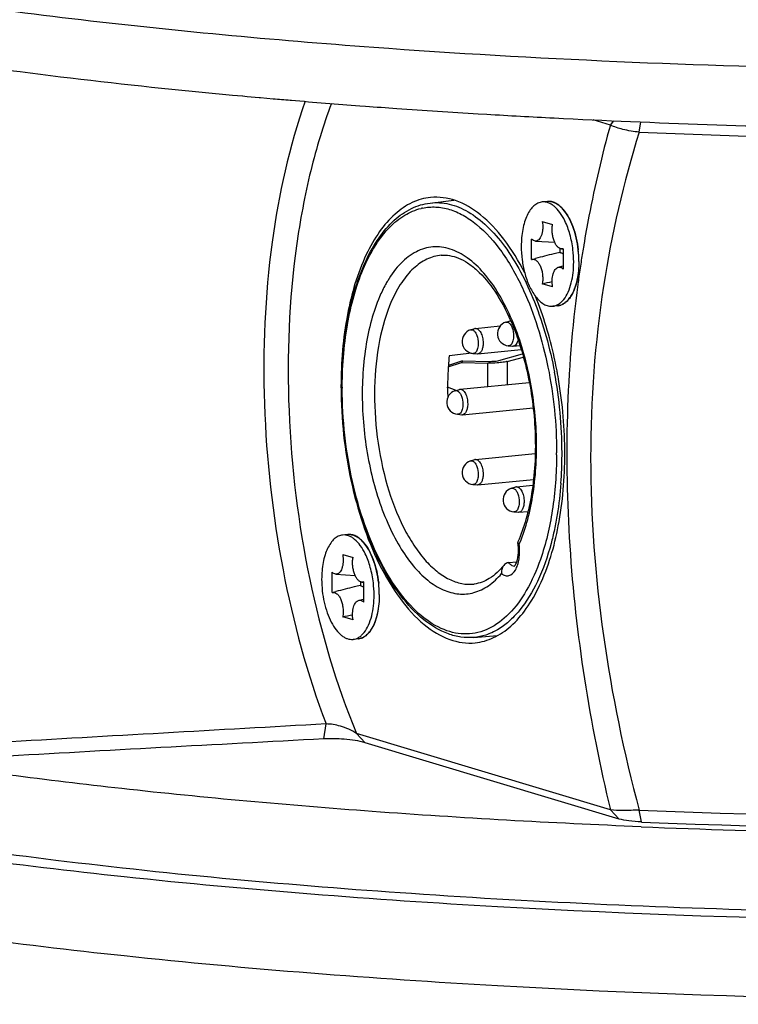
# Model space of a CAD drawing. Header units: millimetres. Extents: x 0 to 420, y 0 to 297.
# Tile 38 of 256: x 172.48 to 179.61, y 16.99 to 26.76. Entities that reach past the tile are written whole.
import ezdxf

# ---------------------------------------------------------------- set-up
doc = ezdxf.new("R2010")
doc.units = ezdxf.units.MM
doc.header["$LTSCALE"] = 23.1
doc.layers.get('0').update_dxf_attribs({"linetype": 'CONTINUOUS'})
doc.layers.add('02___PRT_ALL_AXES', color=7, linetype='CONTINUOUS')

msp = doc.modelspace()

# ---------------------------------------------------------------- linework, layer by layer
at = {"color": 7, "linetype": 'Continuous'}
for p, q in [((178.3436, 25.7172), (178.1733, 25.7684)), ((178.3436, 25.7172), (178.3783, 25.7601)), ((178.6299, 25.6455), (178.6452, 25.7495)), ((176.5544, 24.9434), (176.7915, 24.972)), ((177.7197, 24.959), (177.6677, 24.9538)), ((177.6685, 24.7604), (177.7707, 24.7297)), ((177.5629, 24.3829), (177.5629, 24.5842)), ((177.5997, 24.5656), (177.7912, 24.554)), ((178.0795, 24.527), (178.0788, 24.5229)), ((178.0795, 24.527), (178.0788, 24.5229)), ((176.6656, 24.425), (176.6655, 24.425)), ((177.8438, 24.4916), (177.8438, 24.4524)), ((177.8597, 24.4874), (177.8763, 24.4864)), ((177.8763, 24.4899), (177.8763, 24.2886)), ((177.5629, 24.3829), (177.5665, 24.384)), ((177.5665, 24.384), (177.6009, 24.3932)), ((177.8265, 24.3058), (177.8763, 24.3191)), ((177.7707, 24.1124), (177.6685, 24.1431)), ((178.0213, 24.1393), (178.0207, 24.1347)), ((178.0216, 24.1391), (178.021, 24.1344)), ((178.0318, 24.2164), (178.0309, 24.2096)), ((178.0323, 24.216), (178.0313, 24.2092)), ((177.8234, 23.9242), (177.7715, 23.919)), ((177.307, 23.761), (177.349, 23.774)), ((177.3538, 23.7761), (177.3543, 23.7749)), ((177.3542, 23.7768), (177.3547, 23.7756)), ((176.957, 23.685), (176.999, 23.6981)), ((177.0051, 23.6993), (177.2513, 23.724)), ((176.9804, 23.451), (177.0242, 23.4466)), ((177.0305, 23.4466), (177.4597, 23.4896)), ((177.2356, 23.3806), (177.4723, 23.4459)), ((177.3304, 23.527), (177.3742, 23.5225)), ((177.3805, 23.5225), (177.4469, 23.5292)), ((176.7358, 23.3186), (176.8657, 23.361)), ((176.8779, 23.3782), (176.7368, 23.3322)), ((176.8779, 23.3782), (176.8657, 23.361)), ((176.8657, 23.361), (177.1266, 23.3554)), ((176.8779, 23.3782), (177.1388, 23.3727)), ((177.1266, 23.1229), (177.1266, 23.3554)), ((177.3202, 23.3714), (177.4807, 23.4156)), ((177.3202, 23.3714), (177.3202, 23.1423)), ((176.8521, 23.0954), (177.5392, 23.1643)), ((175.6839, 23.1238), (175.6839, 23.1274)), ((175.6839, 23.1165), (175.6839, 23.1238)), ((176.8146, 23.0844), (176.7288, 23.116)), ((176.7288, 23.1109), (176.7288, 23.116)), ((176.804, 23.0811), (176.846, 23.0941)), ((176.7298, 23.033), (176.7403, 23.0337)), ((176.8775, 22.8426), (177.5772, 22.9128)), ((176.8274, 22.8471), (176.8712, 22.8427)), ((176.957, 22.3851), (176.999, 22.3981)), ((177.0051, 22.3994), (177.5984, 22.4589)), ((177.0305, 22.1467), (177.5817, 22.2019)), ((176.9804, 22.1511), (177.0242, 22.1467)), ((177.363, 22.1133), (177.405, 22.1263)), ((177.4111, 22.1276), (177.5741, 22.1439)), ((177.4365, 21.8748), (177.5264, 21.8839)), ((177.3864, 21.8793), (177.4302, 21.8749)), ((175.7397, 21.6547), (175.6877, 21.6495)), ((175.6885, 21.4561), (175.7907, 21.4253)), ((177.2872, 21.3486), (177.2805, 21.3392)), ((177.334, 21.3759), (177.4148, 21.3847)), ((175.5829, 21.0785), (175.5829, 21.2798)), ((175.6197, 21.2613), (175.8112, 21.2497)), ((175.8638, 21.1872), (175.8638, 21.1481)), ((175.8797, 21.1831), (175.8963, 21.1821)), ((175.8963, 21.1856), (175.8963, 20.9843)), ((175.5829, 21.0785), (175.5865, 21.0797)), ((175.5865, 21.0797), (175.6209, 21.0889)), ((175.8465, 21.0015), (175.8963, 21.0148)), ((175.7907, 20.808), (175.6885, 20.8388)), ((175.8434, 20.6199), (175.7915, 20.6146)), ((176.9865, 20.6332), (177.2235, 20.6522)), ((175.5005, 19.6273), (175.5232, 19.7753)), ((178.3436, 18.922), (175.8257, 19.6793)), ((175.9123, 19.5895), (175.8257, 19.6793)), ((178.4302, 18.8322), (175.9123, 19.5895)), ((178.4302, 18.8322), (178.3436, 18.922)), ((178.6518, 18.8027), (178.6299, 18.9204))]:
    msp.add_line(p, q, dxfattribs=at)
for centre, radius, start, end in [((189.1151, 22.7059), 11.1845, 164.38115, 169.14681), ((182.5214, 119.6846), 94.1196, 267.630382, 272.840188), ((177.0853, 24.4069), 0.6453, 117.99961, 119.1041), ((177.7323, 24.832), 0.1276, 86.31836, 95.70759), ((177.7321, 24.8286), 0.131, 83.38005, 86.32571), ((177.7157, 24.7792), 0.1834, 61.73436, 64.08878), ((177.6917, 24.7402), 0.2292, 53.84356, 55.33028), ((176.5879, 24.3794), 0.5247, 102.02095, 103.51904), ((177.6476, 24.6873), 0.2982, 45.35948, 47.13559), ((177.6237, 24.6634), 0.3319, 41.34109, 45.31897), ((177.6046, 24.6462), 0.3577, 41.22475, 41.39005), ((189.6191, 22.6016), 11.6991, 169.10972, 170.52734), ((189.7983, 22.5712), 11.8809, 170.54478, 171.25403), ((176.9386, 24.3578), 1.041, 0.02079, 6.77595), ((176.9794, 24.3621), 1.0522, 2.72112, 6.2879), ((176.9797, 24.3623), 1.0518, 6.08602, 6.28434), ((176.9895, 24.3629), 1.0421, 0.02649, 6.10821), ((177.0067, 24.3633), 1.0248, 0.00516, 2.72962), ((189.9177, 22.5528), 12.0017, 171.25408, 172.03263), ((173.8145, 43.1009), 19.3455, 281.4912, 281.78726), ((190.0045, 22.5406), 12.0894, 172.06457, 172.40063), ((177.6697, 24.1954), 0.333, 326.36743, 330.10483), ((177.6412, 24.2121), 0.3661, 330.06375, 331.52196), ((177.8089, 24.0572), 0.1339, 288.07326, 290.38837), ((177.8055, 24.0656), 0.143, 290.464, 298.58104), ((177.8001, 24.0759), 0.1546, 298.52027, 301.02048), ((177.7434, 24.1415), 0.2417, 317.70577, 319.56216), ((177.7209, 24.1602), 0.2709, 319.6304, 324.93424), ((177.6954, 24.1785), 0.3023, 324.86632, 326.3292), ((177.8108, 24.0499), 0.1263, 275.73636, 276.72447), ((177.8104, 24.0524), 0.1289, 276.78342, 288.09997), ((177.3425, 23.6464), 0.12, 107.23515, 264.21422), ((177.3583, 23.7439), 0.0315, 97.5688, 107.25732), ((176.9925, 23.5704), 0.12, 107.23515, 264.21422), ((177.0083, 23.6681), 0.0314, 95.80994, 107.26093), ((177.0274, 23.4777), 0.0312, 264.17019, 275.6915), ((177.3774, 23.5536), 0.0312, 264.17019, 275.6915), ((179.5561, 23.1267), 2.8268, 173.92212, 175.83), ((179.7885, 23.1118), 3.0597, 175.86706, 179.92039), ((173.4986, 22.4604), 4.3654, 0.04177, 10.62878), ((173.4271, 22.4532), 4.4645, 0.03039, 9.57162), ((179.9712, 23.1233), 4.2997, 180.00006, 180.18909), ((179.8028, 23.1057), 4.1189, 179.84898, 180.00003), ((176.8395, 22.9665), 0.12, 107.23515, 264.21422), ((179.9224, 23.111), 3.1936, 180.0023, 181.40103), ((176.8553, 23.0641), 0.0314, 95.80994, 107.26093), ((179.9579, 23.1118), 3.2291, 181.39888, 181.70364), ((176.8744, 22.8737), 0.0312, 264.17019, 275.6915), ((173.696, 22.4662), 4.1139, 359.69778, 0.00012), ((176.9925, 22.2705), 0.12, 107.23515, 264.21422), ((177.0083, 22.3681), 0.0314, 95.80994, 107.26093), ((173.8084, 22.4621), 4.0556, 355.76669, 359.70875), ((173.6727, 22.4636), 4.1913, 359.69778, 0.00012), ((177.0274, 22.1777), 0.0312, 264.17019, 275.6915), ((177.3985, 21.9987), 0.12, 107.23515, 264.21422), ((177.4143, 22.0963), 0.0314, 95.80994, 107.26093), ((177.4334, 21.9059), 0.0312, 264.17019, 275.6915), ((175.7523, 21.5277), 0.1276, 86.31836, 95.70759), ((175.7521, 21.5243), 0.131, 83.38005, 86.32571), ((175.7357, 21.4749), 0.1834, 61.73436, 64.08878), ((175.7117, 21.4358), 0.2292, 53.84356, 55.33028), ((175.6676, 21.3829), 0.2982, 45.35948, 47.13559), ((175.6437, 21.3591), 0.3319, 41.34109, 45.31897), ((175.6246, 21.3419), 0.3577, 41.22475, 41.39005), ((177.437, 21.5777), 0.012, 189.09931, 192.01656), ((176.0148, 22.1685), 1.5498, 336.81533, 337.21533), ((175.9961, 22.1764), 1.57, 337.21491, 337.42169), ((177.3683, 21.2846), 0.1034, 148.07382, 154.75871), ((177.4402, 21.4626), 0.1371, 219.23261, 223.56437), ((174.9586, 21.0535), 1.041, 0.02079, 6.77595), ((174.9994, 21.0578), 1.0522, 2.72112, 6.2879), ((174.9997, 21.058), 1.0518, 6.08602, 6.28434), ((175.0095, 21.0586), 1.0421, 0.02649, 6.10821), ((175.0267, 21.059), 1.0248, 0.00516, 2.72962), ((171.8345, 39.7966), 19.3455, 281.4912, 281.78726), ((175.6897, 20.8911), 0.333, 326.36743, 330.10483), ((175.6612, 20.9078), 0.3661, 330.06375, 331.52196), ((175.8308, 20.7456), 0.1263, 275.73636, 276.72447), ((175.8304, 20.7481), 0.1289, 276.78342, 288.09997), ((175.8289, 20.7529), 0.1339, 288.07326, 290.38837), ((175.8255, 20.7613), 0.143, 290.464, 298.58104), ((175.8201, 20.7716), 0.1546, 298.52027, 301.02048), ((175.7634, 20.8372), 0.2417, 317.70577, 319.56216), ((175.7409, 20.8559), 0.2709, 319.6304, 324.93424), ((175.7154, 20.8742), 0.3023, 324.86632, 326.3292), ((177.4008, 21.2658), 0.6466, 252.25371, 253.15463), ((261.098, -1517.9786), 1540.1332, 93.1851789, 93.3054318), ((242.0969, -1231.0598), 1252.4589, 93.0479962, 93.1959621), ((182.5214, 112.9622), 94.1223, 267.630439, 272.840097), ((182.4542, 111.4548), 92.7775, 267.64855, 268.801953), ((182.5213, 112.3092), 93.5866, 267.630367, 272.840394)]:
    msp.add_arc(centre, radius, start, end, dxfattribs=at)
msp.add_ellipse((125.3861, 16.559), major_axis=(84.67, 10.7528), ratio=0.00504, start_param=0.915101, end_param=0.918405, dxfattribs=at)
for points, knots in [([(175.3172, 25.9542), (175.1558, 25.5029), (174.9366, 24.5036), (174.871, 22.9322), (175.0507, 21.3197), (175.3361, 20.2701), (175.5232, 19.7753)], [0, 0, 0, 0, 0.228697, 0.483957, 0.747619, 1, 1, 1, 1]), ([(175.5775, 25.9319), (175.4948, 25.7141), (175.3539, 25.2479), (175.1653, 24.2328), (175.1119, 22.865), (175.3113, 21.2302), (175.6222, 20.1718), (175.8257, 19.6793)], [0, 0, 0, 0, 0.109529, 0.228321, 0.484824, 0.749414, 1, 1, 1, 1]), ([(178.6299, 25.6455), (178.5753, 25.6516), (178.4779, 25.6681), (178.3825, 25.6973), (178.3436, 25.7172)], [0, 0, 0, 0, 0.556898, 1, 1, 1, 1]), ([(178.6299, 25.6455), (178.4727, 25.1474), (178.2271, 24.0789), (178.0627, 21.8101), (178.325, 20.057), (178.6299, 18.9204)], [0, 0, 0, 0, 0.230316, 0.481109, 1, 1, 1, 1]), ([(177.4942, 24.2512), (177.4346, 24.3675), (177.308, 24.5764), (177.0774, 24.8265), (176.8256, 24.9805), (176.6429, 25.0067), (176.5601, 24.9983)], [0, 0, 0, 0, 0.31079, 0.577312, 0.802114, 1, 1, 1, 1]), ([(176.5601, 24.9983), (176.4974, 24.9921), (176.3682, 24.9549), (176.1945, 24.8342), (176.0412, 24.6554), (175.8576, 24.3293), (175.708, 23.8097), (175.6715, 23.3625), (175.6715, 23.1233)], [0, 0, 0, 0, 0.084824, 0.176764, 0.280795, 0.399236, 0.678031, 1, 1, 1, 1]), ([(175.6785, 23.1091), (175.6785, 23.34), (175.7057, 23.6776), (175.8079, 24.0983), (175.9096, 24.3682), (176.0368, 24.5951), (176.1877, 24.7732), (176.3608, 24.896), (176.4907, 24.9358), (176.5544, 24.9434)], [0, 0, 0, 0, 0.31713, 0.461704, 0.593741, 0.71217, 0.817418, 0.911871, 1, 1, 1, 1]), ([(176.5544, 24.9434), (176.617, 24.951), (176.7514, 24.9422), (176.9464, 24.859), (177.1325, 24.7128), (177.306, 24.5095), (177.4631, 24.2549), (177.6507, 23.8441), (177.7445, 23.5027), (177.7891, 23.2656)], [0, 0, 0, 0, 0.084247, 0.175566, 0.279229, 0.397646, 0.530942, 0.677647, 1, 1, 1, 1]), ([(177.6677, 24.9538), (177.653, 24.9523), (177.6228, 24.9436), (177.5821, 24.9153), (177.5462, 24.8734), (177.5156, 24.8193), (177.491, 24.7544), (177.4662, 24.6525), (177.4596, 24.5706), (177.4596, 24.5146)], [0, 0, 0, 0, 0.084778, 0.176668, 0.280641, 0.399018, 0.531979, 0.678208, 1, 1, 1, 1]), ([(177.8921, 24.7677), (177.878, 24.7965), (177.848, 24.8482), (177.8001, 24.9023), (177.7589, 24.9319), (177.7286, 24.9466), (177.6981, 24.9544), (177.6776, 24.9548), (177.6677, 24.9538)], [0, 0, 0, 0, 0.311611, 0.578381, 0.695446, 0.803023, 0.90345, 1, 1, 1, 1]), ([(177.8729, 24.8827), (177.8616, 24.8955), (177.8383, 24.9184), (177.7996, 24.9442), (177.7597, 24.9587), (177.7325, 24.9603), (177.7197, 24.959)], [0, 0, 0, 0, 0.289857, 0.548249, 0.781332, 1, 1, 1, 1]), ([(177.7473, 24.9588), (177.7597, 24.9573), (177.7764, 24.9529), (177.7919, 24.9461), (177.7958, 24.9441)], [0, 0, 0, 0, 0.739495, 1, 1, 1, 1]), ([(175.6839, 23.1274), (175.6851, 23.3436), (175.711, 23.6599), (175.8039, 24.0554), (175.8957, 24.3111), (176.0095, 24.5283), (176.1431, 24.7018), (176.2943, 24.827), (176.4087, 24.876), (176.4653, 24.8896)], [0, 0, 0, 0, 0.317256, 0.462361, 0.595323, 0.71484, 0.820769, 0.914613, 1, 1, 1, 1]), ([(176.4787, 24.8926), (176.5221, 24.9019), (176.6132, 24.9092), (176.7515, 24.8841), (176.8884, 24.8243), (177.0753, 24.6944), (177.2909, 24.4469), (177.4219, 24.2089), (177.4828, 24.0756)], [0, 0, 0, 0, 0.096006, 0.194753, 0.300492, 0.416309, 0.683657, 1, 1, 1, 1]), ([(177.8729, 24.8827), (177.9168, 24.8329), (177.9848, 24.6997), (178.0165, 24.5564), (178.0252, 24.4774)], [0, 0, 0, 0, 0.454766, 1, 1, 1, 1]), ([(178.0252, 24.4774), (178.0208, 24.5178), (178.0076, 24.5963), (177.975, 24.7068), (177.9315, 24.8031), (177.894, 24.8586), (177.8736, 24.8819)], [0, 0, 0, 0, 0.278533, 0.544467, 0.787487, 1, 1, 1, 1]), ([(177.6685, 24.7604), (177.6724, 24.7363), (177.6745, 24.7002), (177.669, 24.6541), (177.6613, 24.6239), (177.6501, 24.5987), (177.6359, 24.5796), (177.6187, 24.5675), (177.6057, 24.5653), (177.5997, 24.5656)], [0, 0, 0, 0, 0.320905, 0.471911, 0.609531, 0.730221, 0.832837, 0.920097, 1, 1, 1, 1]), ([(177.8597, 24.4874), (177.8524, 24.4879), (177.8366, 24.4933), (177.8163, 24.5111), (177.7984, 24.5371), (177.7837, 24.5701), (177.7729, 24.608), (177.7668, 24.6488), (177.7656, 24.6898), (177.7683, 24.7167), (177.7707, 24.7297)], [0, 0, 0, 0, 0.078744, 0.172749, 0.285767, 0.416263, 0.55959, 0.70939, 0.858534, 1, 1, 1, 1]), ([(177.9723, 24.4806), (177.9662, 24.5321), (177.9473, 24.6304), (177.9131, 24.7247), (177.8921, 24.7677)], [0, 0, 0, 0, 0.519822, 1, 1, 1, 1]), ([(177.5997, 24.5656), (177.5932, 24.566), (177.5795, 24.5703), (177.5683, 24.5789), (177.5629, 24.5842)], [0, 0, 0, 0, 0.46205, 1, 1, 1, 1]), ([(177.369, 23.7812), (177.3311, 23.8699), (177.2497, 24.0334), (177.1017, 24.2441), (176.9387, 24.4001), (176.7642, 24.495), (176.5828, 24.5195), (176.4081, 24.4673), (176.2535, 24.3463), (176.1724, 24.2354), (176.1349, 24.1727)], [0, 0, 0, 0, 0.168962, 0.319115, 0.449191, 0.561197, 0.661718, 0.761609, 0.871995, 1, 1, 1, 1]), ([(176.6655, 24.425), (176.6167, 24.4207), (176.5156, 24.3919), (176.3809, 24.2953), (176.2633, 24.1515), (176.2018, 24.0353), (176.1737, 23.9715)], [0, 0, 0, 0, 0.210251, 0.439359, 0.700694, 1, 1, 1, 1]), ([(176.6655, 24.425), (176.6934, 24.4274), (176.7522, 24.4249), (176.8414, 24.3987), (176.9326, 24.3495), (177.0623, 24.2467), (177.2152, 24.0572), (177.3098, 23.8776), (177.3542, 23.7768)], [0, 0, 0, 0, 0.083921, 0.174633, 0.276899, 0.393159, 0.669399, 1, 1, 1, 1]), ([(177.4596, 24.5146), (177.4596, 24.4698), (177.4654, 24.3808), (177.4824, 24.2932), (177.4938, 24.2505)], [0, 0, 0, 0, 0.502877, 1, 1, 1, 1]), ([(177.8438, 24.4524), (177.8235, 24.4479), (177.7423, 24.4292), (177.6613, 24.4093), (177.6009, 24.3932)], [0, 0, 0, 0, 0.249723, 1, 1, 1, 1]), ([(177.8438, 24.4524), (177.8466, 24.4519), (177.8584, 24.4487), (177.8691, 24.442), (177.8763, 24.436)], [0, 0, 0, 0, 0.231847, 1, 1, 1, 1]), ([(177.8763, 24.4899), (177.875, 24.4894), (177.8696, 24.4877), (177.8639, 24.4872), (177.8597, 24.4874)], [0, 0, 0, 0, 0.252822, 1, 1, 1, 1]), ([(177.5665, 24.384), (177.5701, 24.385), (177.5777, 24.3859), (177.5937, 24.3834), (177.6139, 24.3712), (177.6343, 24.3467), (177.6514, 24.3136), (177.6643, 24.274), (177.6719, 24.2305), (177.6738, 24.1863), (177.671, 24.1571), (177.6685, 24.1431)], [0, 0, 0, 0, 0.038257, 0.077404, 0.165231, 0.273083, 0.401532, 0.54613, 0.699705, 0.85382, 1, 1, 1, 1]), ([(177.9561, 24.1525), (177.9642, 24.1849), (177.9759, 24.2532), (177.9796, 24.3224), (177.9796, 24.3582)], [0, 0, 0, 0, 0.482913, 1, 1, 1, 1]), ([(178.0315, 24.3634), (178.0315, 24.301), (178.0213, 24.1859), (177.9846, 24.0748), (177.9585, 24.0294)], [0, 0, 0, 0, 0.543456, 1, 1, 1, 1]), ([(178.0315, 24.3634), (178.0315, 24.3323), (178.0288, 24.2717), (178.0159, 24.1847), (177.9948, 24.1065), (177.9746, 24.0589), (177.963, 24.0375)], [0, 0, 0, 0, 0.277849, 0.54078, 0.782931, 1, 1, 1, 1]), ([(177.4938, 24.2505), (177.5056, 24.2063), (177.5336, 24.1248), (177.576, 24.0493), (177.6001, 24.0175)], [0, 0, 0, 0, 0.533668, 1, 1, 1, 1]), ([(177.7707, 24.1124), (177.7671, 24.1343), (177.7643, 24.1771), (177.7713, 24.2287), (177.7839, 24.2636), (177.7955, 24.2838), (177.8096, 24.2985), (177.8209, 24.3043), (177.8265, 24.3058)], [0, 0, 0, 0, 0.310674, 0.595708, 0.719159, 0.826822, 0.919152, 1, 1, 1, 1]), ([(177.8265, 24.3058), (177.8305, 24.3069), (177.8391, 24.3078), (177.8521, 24.3051), (177.8648, 24.2986), (177.8725, 24.2922), (177.8763, 24.2886)], [0, 0, 0, 0, 0.226051, 0.459613, 0.714613, 1, 1, 1, 1]), ([(176.1349, 24.1727), (176.1276, 24.1604), (176.098, 24.1088), (176.0722, 24.055), (176.0544, 24.0135)], [0, 0, 0, 0, 0.240734, 1, 1, 1, 1]), ([(177.7715, 23.919), (177.7815, 23.92), (177.8018, 23.9246), (177.8307, 23.9387), (177.8578, 23.9597), (177.8927, 23.9981), (177.9292, 24.0625), (177.9482, 24.1207), (177.9561, 24.1525)], [0, 0, 0, 0, 0.096043, 0.196068, 0.303416, 0.420447, 0.687644, 1, 1, 1, 1]), ([(178.0207, 24.1347), (177.9067, 23.278), (177.8623, 21.5171), (178.1377, 19.7817), (178.3436, 18.922)], [0, 0, 0, 0, 0.494328, 1, 1, 1, 1]), ([(177.4828, 24.0756), (177.5365, 23.958), (177.6311, 23.7073), (177.7675, 23.1731), (177.8099, 22.75), (177.8099, 22.4662)], [0, 0, 0, 0, 0.234851, 0.484853, 1, 1, 1, 1]), ([(177.9585, 24.0294), (177.9499, 24.0145), (177.9317, 23.9875), (177.8988, 23.9545), (177.8626, 23.9324), (177.8363, 23.9255), (177.8234, 23.9242)], [0, 0, 0, 0, 0.289857, 0.548249, 0.781332, 1, 1, 1, 1]), ([(176.0544, 24.0135), (176.0219, 23.9377), (175.9664, 23.7732), (175.8911, 23.4101), (175.8677, 22.9152), (175.941, 22.3235), (176.0835, 21.8586), (176.2446, 21.5403), (176.3769, 21.3485), (176.5214, 21.2006), (176.6752, 21.1013), (176.8353, 21.0559), (176.9949, 21.0702), (177.1436, 21.1432), (177.226, 21.2213), (177.2644, 21.2664)], [0, 0, 0, 0, 0.064741, 0.135723, 0.290582, 0.450962, 0.6017, 0.669367, 0.73025, 0.783878, 0.830686, 0.872378, 0.912059, 0.95354, 1, 1, 1, 1]), ([(176.1737, 23.9715), (176.1185, 23.8463), (176.0375, 23.5623), (175.993, 23.1054), (176.0194, 22.6209), (176.1148, 22.1517), (176.2491, 21.7942), (176.3869, 21.5525), (176.4967, 21.4056), (176.6143, 21.2899), (176.7378, 21.2081), (176.8652, 21.1627), (176.9517, 21.1588), (176.9926, 21.1634)], [0, 0, 0, 0, 0.125937, 0.26931, 0.421138, 0.57098, 0.708723, 0.770539, 0.826691, 0.876974, 0.921742, 0.962099, 1, 1, 1, 1]), ([(177.6001, 24.0175), (177.6124, 24.0013), (177.6377, 23.9724), (177.6808, 23.9391), (177.7259, 23.92), (177.7569, 23.9175), (177.7715, 23.919)], [0, 0, 0, 0, 0.296148, 0.556543, 0.787043, 1, 1, 1, 1]), ([(177.8294, 23.1956), (177.8171, 23.2684), (177.7627, 23.5481), (177.6804, 23.8229), (177.6007, 24.0184)], [0, 0, 0, 0, 0.259061, 1, 1, 1, 1]), ([(177.307, 23.761), (177.3113, 23.7623), (177.3212, 23.7629), (177.3387, 23.7552), (177.3564, 23.7356), (177.3773, 23.6927), (177.3836, 23.6536), (177.3836, 23.6268)], [0, 0, 0, 0, 0.079422, 0.166121, 0.326974, 0.529179, 1, 1, 1, 1]), ([(177.3547, 23.7756), (177.4304, 23.6032), (177.5446, 23.2278), (177.6144, 22.6474), (177.5892, 22.1631), (177.5133, 21.8112), (177.458, 21.6536), (177.4259, 21.5817)], [0, 0, 0, 0, 0.251531, 0.519954, 0.777831, 0.894797, 1, 1, 1, 1]), ([(177.4458, 21.5736), (177.477, 21.6486), (177.5304, 21.8107), (177.6028, 22.1672), (177.6256, 22.652), (177.5556, 23.2321), (177.4431, 23.6076), (177.369, 23.7812)], [0, 0, 0, 0, 0.108015, 0.22606, 0.482932, 0.748952, 1, 1, 1, 1]), ([(176.957, 23.685), (176.9613, 23.6864), (176.9712, 23.687), (176.9887, 23.6793), (177.0064, 23.6597), (177.0273, 23.6167), (177.0336, 23.5777), (177.0336, 23.5508)], [0, 0, 0, 0, 0.079422, 0.166121, 0.326974, 0.529179, 1, 1, 1, 1]), ([(177.0051, 23.6993), (177.0149, 23.7003), (177.0315, 23.6931), (177.0473, 23.6759), (177.0637, 23.6496), (177.0773, 23.6082), (177.0813, 23.5725), (177.0813, 23.5539)], [0, 0, 0, 0, 0.16603, 0.272324, 0.396175, 0.685701, 1, 1, 1, 1]), ([(177.0336, 23.5508), (177.0336, 23.5336), (177.0303, 23.5029), (177.0178, 23.4735), (177.0088, 23.4636)], [0, 0, 0, 0, 0.561953, 1, 1, 1, 1]), ([(177.0813, 23.5539), (177.0813, 23.5402), (177.0793, 23.5145), (177.0694, 23.4808), (177.0539, 23.4559), (177.0379, 23.4473), (177.0305, 23.4466)], [0, 0, 0, 0, 0.323076, 0.602749, 0.824873, 1, 1, 1, 1]), ([(177.3836, 23.6268), (177.3836, 23.6095), (177.3803, 23.5789), (177.3678, 23.5495), (177.3588, 23.5395)], [0, 0, 0, 0, 0.561953, 1, 1, 1, 1]), ([(177.4276, 23.5888), (177.4259, 23.5798), (177.4215, 23.5634), (177.411, 23.5425), (177.3975, 23.5277), (177.3859, 23.5231), (177.3805, 23.5225)], [0, 0, 0, 0, 0.316666, 0.58687, 0.809665, 1, 1, 1, 1]), ([(177.0088, 23.4636), (177.005, 23.4594), (176.9965, 23.4524), (176.9854, 23.4505), (176.9804, 23.451)], [0, 0, 0, 0, 0.527941, 1, 1, 1, 1]), ([(177.3588, 23.5395), (177.355, 23.5353), (177.3465, 23.5284), (177.3354, 23.5265), (177.3304, 23.527)], [0, 0, 0, 0, 0.527941, 1, 1, 1, 1]), ([(177.251, 23.3598), (177.2413, 23.3588), (177.1999, 23.3555), (177.1583, 23.3547), (177.1266, 23.3554)], [0, 0, 0, 0, 0.234836, 1, 1, 1, 1]), ([(177.1388, 23.3727), (177.1442, 23.3725), (177.1649, 23.3724), (177.1857, 23.3733), (177.201, 23.3749)], [0, 0, 0, 0, 0.258818, 1, 1, 1, 1]), ([(177.201, 23.3749), (177.2043, 23.3752), (177.216, 23.3765), (177.2276, 23.3784), (177.2356, 23.3806)], [0, 0, 0, 0, 0.289746, 1, 1, 1, 1]), ([(177.3202, 23.3714), (177.3155, 23.3701), (177.2927, 23.3647), (177.2694, 23.3617), (177.251, 23.3598)], [0, 0, 0, 0, 0.207124, 1, 1, 1, 1]), ([(175.6716, 23.1091), (175.6726, 22.7982), (175.7376, 22.1979), (175.9235, 21.6208), (176.0515, 21.3621)], [0, 0, 0, 0, 0.518495, 1, 1, 1, 1]), ([(176.0651, 21.368), (176.0017, 21.4913), (175.89, 21.7582), (175.7703, 22.1863), (175.6959, 22.6418), (175.6785, 22.9533), (175.6785, 23.1091)], [0, 0, 0, 0, 0.231386, 0.480765, 0.739992, 1, 1, 1, 1]), ([(176.072, 21.3713), (176.0084, 21.4934), (175.8963, 21.7585), (175.7762, 22.1846), (175.7013, 22.6391), (175.6839, 22.95), (175.6839, 23.1057)], [0, 0, 0, 0, 0.230521, 0.479858, 0.739489, 1, 1, 1, 1]), ([(176.804, 23.0811), (176.8083, 23.0824), (176.8182, 23.083), (176.8357, 23.0753), (176.8534, 23.0557), (176.8743, 23.0128), (176.8806, 22.9737), (176.8806, 22.9469)], [0, 0, 0, 0, 0.079422, 0.166121, 0.326974, 0.529179, 1, 1, 1, 1]), ([(176.8521, 23.0954), (176.8619, 23.0964), (176.8785, 23.0892), (176.8943, 23.0719), (176.9107, 23.0456), (176.9243, 23.0043), (176.9283, 22.9685), (176.9283, 22.9499)], [0, 0, 0, 0, 0.16603, 0.272324, 0.396175, 0.685701, 1, 1, 1, 1]), ([(176.8558, 22.8596), (176.852, 22.8554), (176.8435, 22.8485), (176.8324, 22.8466), (176.8274, 22.8471)], [0, 0, 0, 0, 0.527941, 1, 1, 1, 1]), ([(176.8806, 22.9469), (176.8806, 22.9297), (176.8773, 22.899), (176.8648, 22.8696), (176.8558, 22.8596)], [0, 0, 0, 0, 0.561953, 1, 1, 1, 1]), ([(176.9283, 22.9499), (176.9283, 22.9362), (176.9263, 22.9106), (176.9164, 22.8768), (176.9009, 22.8519), (176.8849, 22.8434), (176.8775, 22.8426)], [0, 0, 0, 0, 0.323076, 0.602749, 0.824873, 1, 1, 1, 1]), ([(176.957, 22.3851), (176.9613, 22.3864), (176.9712, 22.387), (176.9887, 22.3793), (177.0064, 22.3598), (177.0273, 22.3168), (177.0336, 22.2778), (177.0336, 22.2509)], [0, 0, 0, 0, 0.079422, 0.166121, 0.326974, 0.529179, 1, 1, 1, 1]), ([(177.003, 20.5805), (177.0657, 20.5868), (177.1949, 20.624), (177.3686, 20.7446), (177.5219, 20.9235), (177.7055, 21.2495), (177.8551, 21.7691), (177.8915, 22.2163), (177.8915, 22.4556)], [0, 0, 0, 0, 0.084824, 0.176764, 0.280795, 0.399236, 0.678031, 1, 1, 1, 1]), ([(177.0051, 22.3994), (177.0149, 22.4004), (177.0315, 22.3932), (177.0473, 22.3759), (177.0637, 22.3496), (177.0773, 22.3083), (177.0813, 22.2725), (177.0813, 22.2539)], [0, 0, 0, 0, 0.16603, 0.272324, 0.396175, 0.685701, 1, 1, 1, 1]), ([(177.8099, 22.4445), (177.8089, 22.26), (177.7837, 21.9086), (177.704, 21.5643), (177.649, 21.4071)], [0, 0, 0, 0, 0.525558, 1, 1, 1, 1]), ([(177.0336, 22.2509), (177.0336, 22.2337), (177.0303, 22.203), (177.0178, 22.1736), (177.0088, 22.1636)], [0, 0, 0, 0, 0.561953, 1, 1, 1, 1]), ([(177.0813, 22.2539), (177.0813, 22.2402), (177.0793, 22.2146), (177.0694, 22.1808), (177.0539, 22.1559), (177.0379, 22.1474), (177.0305, 22.1467)], [0, 0, 0, 0, 0.323076, 0.602749, 0.824873, 1, 1, 1, 1]), ([(177.0088, 22.1636), (177.005, 22.1595), (176.9965, 22.1525), (176.9854, 22.1506), (176.9804, 22.1511)], [0, 0, 0, 0, 0.527941, 1, 1, 1, 1]), ([(177.8529, 22.1628), (177.8451, 22.0588), (177.8274, 21.9054), (177.7902, 21.7064), (177.7367, 21.4814), (177.64, 21.2014), (177.4872, 20.9433), (177.3425, 20.7909), (177.2303, 20.708), (177.1112, 20.6534), (177.0277, 20.6365), (176.9865, 20.6332)], [0, 0, 0, 0, 0.165677, 0.245095, 0.321825, 0.533227, 0.713932, 0.793201, 0.866094, 0.934266, 1, 1, 1, 1]), ([(177.363, 22.1133), (177.3673, 22.1146), (177.3772, 22.1152), (177.3947, 22.1075), (177.4124, 22.0879), (177.4333, 22.045), (177.4396, 22.006), (177.4396, 21.9791)], [0, 0, 0, 0, 0.079422, 0.166121, 0.326974, 0.529179, 1, 1, 1, 1]), ([(177.4111, 22.1276), (177.4209, 22.1286), (177.4375, 22.1214), (177.4533, 22.1041), (177.4697, 22.0778), (177.4833, 22.0365), (177.4873, 22.0007), (177.4873, 21.9821)], [0, 0, 0, 0, 0.16603, 0.272324, 0.396175, 0.685701, 1, 1, 1, 1]), ([(177.4396, 21.9791), (177.4396, 21.9619), (177.4363, 21.9312), (177.4238, 21.9018), (177.4148, 21.8918)], [0, 0, 0, 0, 0.561953, 1, 1, 1, 1]), ([(177.4873, 21.9821), (177.4873, 21.9684), (177.4853, 21.9428), (177.4754, 21.909), (177.4599, 21.8841), (177.4439, 21.8756), (177.4365, 21.8748)], [0, 0, 0, 0, 0.323076, 0.602749, 0.824873, 1, 1, 1, 1]), ([(177.4148, 21.8918), (177.411, 21.8877), (177.4025, 21.8807), (177.3914, 21.8788), (177.3864, 21.8793)], [0, 0, 0, 0, 0.527941, 1, 1, 1, 1]), ([(178.6476, 18.7554), (177.7581, 18.7921), (176.0389, 18.8885), (173.5761, 19.1094), (171.3621, 19.3965), (169.7046, 19.6953), (168.5519, 19.9688), (167.8259, 20.1751), (167.2018, 20.3906), (166.6833, 20.6139), (166.2726, 20.8435), (165.971, 21.0797), (165.7768, 21.3259), (165.7275, 21.5102), (165.7275, 21.5937)], [0, 0, 0, 0, 0.196561, 0.380125, 0.545822, 0.689372, 0.75173, 0.807337, 0.855942, 0.897423, 0.931836, 0.959551, 0.981556, 1, 1, 1, 1]), ([(175.6877, 21.6495), (175.673, 21.648), (175.6428, 21.6393), (175.6021, 21.611), (175.5662, 21.5691), (175.5356, 21.515), (175.511, 21.45), (175.4862, 21.3482), (175.4796, 21.2663), (175.4796, 21.2103)], [0, 0, 0, 0, 0.084778, 0.176668, 0.280641, 0.399018, 0.531979, 0.678208, 1, 1, 1, 1]), ([(175.9121, 21.4634), (175.898, 21.4922), (175.868, 21.5439), (175.8201, 21.598), (175.7789, 21.6276), (175.7486, 21.6423), (175.7181, 21.6501), (175.6976, 21.6505), (175.6877, 21.6495)], [0, 0, 0, 0, 0.311611, 0.578381, 0.695446, 0.803023, 0.90345, 1, 1, 1, 1]), ([(175.8929, 21.5784), (175.8816, 21.5912), (175.8583, 21.6141), (175.8196, 21.6399), (175.7797, 21.6544), (175.7525, 21.656), (175.7397, 21.6547)], [0, 0, 0, 0, 0.289857, 0.548249, 0.781332, 1, 1, 1, 1]), ([(175.7673, 21.6544), (175.7797, 21.653), (175.7964, 21.6486), (175.8119, 21.6417), (175.8158, 21.6398)], [0, 0, 0, 0, 0.739495, 1, 1, 1, 1]), ([(175.8929, 21.5784), (175.9368, 21.5286), (176.0048, 21.3954), (176.0365, 21.2521), (176.0452, 21.1731)], [0, 0, 0, 0, 0.454766, 1, 1, 1, 1]), ([(176.0452, 21.1731), (176.0408, 21.2135), (176.0276, 21.292), (175.995, 21.4025), (175.9515, 21.4987), (175.914, 21.5543), (175.8936, 21.5776)], [0, 0, 0, 0, 0.278533, 0.544467, 0.787487, 1, 1, 1, 1]), ([(177.2644, 21.2664), (177.2753, 21.2579), (177.2986, 21.2446), (177.3551, 21.2436), (177.4005, 21.2919), (177.426, 21.3538), (177.4454, 21.4403), (177.445, 21.5107), (177.4394, 21.5584)], [0, 0, 0, 0, 0.097319, 0.183362, 0.379023, 0.509897, 0.661191, 1, 1, 1, 1]), ([(177.4149, 21.3844), (177.4245, 21.4124), (177.4343, 21.4769), (177.4307, 21.5415), (177.4252, 21.5758)], [0, 0, 0, 0, 0.459465, 1, 1, 1, 1]), ([(177.4253, 21.5752), (177.4256, 21.5738), (177.4284, 21.5668), (177.4345, 21.5618), (177.4394, 21.5584)], [0, 0, 0, 0, 0.195143, 1, 1, 1, 1]), ([(175.6885, 21.4561), (175.6924, 21.432), (175.6945, 21.3959), (175.689, 21.3498), (175.6813, 21.3196), (175.6701, 21.2944), (175.6559, 21.2753), (175.6387, 21.2632), (175.6257, 21.2609), (175.6197, 21.2613)], [0, 0, 0, 0, 0.320905, 0.471911, 0.609531, 0.730221, 0.832837, 0.920097, 1, 1, 1, 1]), ([(175.8797, 21.1831), (175.8724, 21.1836), (175.8566, 21.189), (175.8363, 21.2068), (175.8184, 21.2328), (175.8037, 21.2657), (175.7929, 21.3037), (175.7868, 21.3444), (175.7856, 21.3854), (175.7883, 21.4124), (175.7907, 21.4253)], [0, 0, 0, 0, 0.078744, 0.172749, 0.285767, 0.416263, 0.55959, 0.70939, 0.858534, 1, 1, 1, 1]), ([(175.9923, 21.1763), (175.9862, 21.2278), (175.9673, 21.3261), (175.9331, 21.4204), (175.9121, 21.4634)], [0, 0, 0, 0, 0.519822, 1, 1, 1, 1]), ([(177.649, 21.4071), (177.6118, 21.3007), (177.5276, 21.1075), (177.3567, 20.8678), (177.1805, 20.7327), (177.0313, 20.6788), (176.9188, 20.664), (176.8044, 20.674), (176.6465, 20.7214), (176.4508, 20.8476), (176.2425, 21.0771), (176.1267, 21.2664), (176.072, 21.3713)], [0, 0, 0, 0, 0.150007, 0.278579, 0.388351, 0.438826, 0.4882, 0.538193, 0.590436, 0.706306, 0.842505, 1, 1, 1, 1]), ([(176.0515, 21.3621), (176.1115, 21.2409), (176.2392, 21.0233), (176.4735, 20.7619), (176.7306, 20.6), (176.9183, 20.572), (177.003, 20.5805)], [0, 0, 0, 0, 0.311874, 0.578985, 0.803395, 1, 1, 1, 1]), ([(176.9865, 20.6332), (176.945, 20.6299), (176.8595, 20.6328), (176.6853, 20.6774), (176.4707, 20.8088), (176.2461, 21.0533), (176.1229, 21.2558), (176.0651, 21.368)], [0, 0, 0, 0, 0.100604, 0.204447, 0.431251, 0.6953, 1, 1, 1, 1]), ([(177.2872, 21.3486), (177.2463, 21.298), (177.1602, 21.2136), (177.0457, 21.1694), (176.993, 21.1634)], [0, 0, 0, 0, 0.550962, 1, 1, 1, 1]), ([(177.2748, 21.3286), (177.268, 21.3143), (177.2631, 21.2929), (177.2639, 21.2717), (177.2644, 21.2664)], [0, 0, 0, 0, 0.746601, 1, 1, 1, 1]), ([(177.3331, 21.3758), (177.3288, 21.3753), (177.311, 21.3712), (177.2958, 21.3592), (177.2872, 21.3486)], [0, 0, 0, 0, 0.243381, 1, 1, 1, 1]), ([(177.3409, 21.3681), (177.3482, 21.3604), (177.3635, 21.3477), (177.3832, 21.3422), (177.3921, 21.3423)], [0, 0, 0, 0, 0.543723, 1, 1, 1, 1]), ([(177.3907, 21.341), (177.3906, 21.341), (177.39, 21.3407), (177.3929, 21.3427), (177.394, 21.3444), (177.3981, 21.3491), (177.4019, 21.3551), (177.4084, 21.367), (177.4124, 21.3771), (177.4149, 21.3844)], [0, 0, 0, 0, 0.004875, 0.032837, 0.099422, 0.207882, 0.355397, 0.539018, 1, 1, 1, 1]), ([(175.4796, 21.2103), (175.4796, 21.1721), (175.4839, 21.0958), (175.5023, 20.9843), (175.5319, 20.8798), (175.5712, 20.7872), (175.6185, 20.7107), (175.6649, 20.6612), (175.7043, 20.6342), (175.7333, 20.6209), (175.7625, 20.614), (175.782, 20.6137), (175.7915, 20.6147)], [0, 0, 0, 0, 0.156858, 0.313167, 0.463222, 0.601865, 0.725093, 0.830859, 0.877515, 0.9206, 0.961019, 1, 1, 1, 1]), ([(175.6197, 21.2613), (175.6132, 21.2617), (175.5995, 21.2659), (175.5883, 21.2746), (175.5829, 21.2798)], [0, 0, 0, 0, 0.46205, 1, 1, 1, 1]), ([(175.8638, 21.1481), (175.8435, 21.1435), (175.7623, 21.1249), (175.6813, 21.105), (175.6209, 21.0889)], [0, 0, 0, 0, 0.249723, 1, 1, 1, 1]), ([(175.8638, 21.1481), (175.8666, 21.1476), (175.8784, 21.1443), (175.8891, 21.1377), (175.8963, 21.1317)], [0, 0, 0, 0, 0.231847, 1, 1, 1, 1]), ([(175.8963, 21.1856), (175.895, 21.1851), (175.8896, 21.1834), (175.8839, 21.1829), (175.8797, 21.1831)], [0, 0, 0, 0, 0.252822, 1, 1, 1, 1]), ([(175.5865, 21.0797), (175.5901, 21.0806), (175.5977, 21.0816), (175.6137, 21.0791), (175.6339, 21.0668), (175.6543, 21.0424), (175.6714, 21.0093), (175.6843, 20.9697), (175.6919, 20.9262), (175.6938, 20.882), (175.691, 20.8528), (175.6885, 20.8388)], [0, 0, 0, 0, 0.038257, 0.077404, 0.165231, 0.273083, 0.401532, 0.54613, 0.699705, 0.85382, 1, 1, 1, 1]), ([(175.7907, 20.808), (175.7871, 20.83), (175.7843, 20.8728), (175.7913, 20.9244), (175.8039, 20.9593), (175.8155, 20.9795), (175.8296, 20.9942), (175.8409, 21), (175.8465, 21.0015)], [0, 0, 0, 0, 0.310674, 0.595708, 0.719159, 0.826822, 0.919152, 1, 1, 1, 1]), ([(175.8465, 21.0015), (175.8505, 21.0026), (175.8591, 21.0035), (175.8721, 21.0008), (175.8848, 20.9943), (175.8925, 20.9879), (175.8963, 20.9843)], [0, 0, 0, 0, 0.226051, 0.459613, 0.714613, 1, 1, 1, 1]), ([(175.9761, 20.8482), (175.9842, 20.8806), (175.9959, 20.9489), (175.9996, 21.0181), (175.9996, 21.0539)], [0, 0, 0, 0, 0.482913, 1, 1, 1, 1]), ([(176.0515, 21.0591), (176.0515, 20.9966), (176.0413, 20.8816), (176.0046, 20.7705), (175.9785, 20.7251)], [0, 0, 0, 0, 0.543456, 1, 1, 1, 1]), ([(176.0515, 21.0591), (176.0515, 21.0279), (176.0488, 20.9673), (176.0359, 20.8804), (176.0148, 20.8021), (175.9946, 20.7546), (175.983, 20.7332)], [0, 0, 0, 0, 0.277849, 0.54078, 0.782931, 1, 1, 1, 1]), ([(188.1614, 18.0576), (186.8601, 17.9772), (184.2216, 17.8765), (180.2876, 17.8875), (176.4804, 18.0557), (173.489, 18.326), (171.3242, 18.6229), (169.9217, 18.8672), (168.6982, 19.1377), (167.6697, 19.4299), (166.8504, 19.7393), (166.3098, 20.0258), (166.0022, 20.2709), (165.847, 20.4441), (165.7502, 20.622), (165.7275, 20.7469), (165.7275, 20.8059)], [0, 0, 0, 0, 0.169282, 0.342687, 0.510648, 0.663941, 0.732456, 0.794311, 0.848729, 0.895089, 0.932984, 0.962347, 0.974006, 0.983883, 0.992346, 1, 1, 1, 1]), ([(175.7915, 20.6147), (175.8015, 20.6157), (175.8218, 20.6202), (175.8507, 20.6343), (175.8778, 20.6553), (175.9127, 20.6937), (175.9492, 20.7582), (175.9682, 20.8163), (175.9761, 20.8482)], [0, 0, 0, 0, 0.096043, 0.196068, 0.303416, 0.420447, 0.687644, 1, 1, 1, 1]), ([(175.9785, 20.7251), (175.9699, 20.7102), (175.9517, 20.6832), (175.9188, 20.6502), (175.8826, 20.6281), (175.8563, 20.6211), (175.8434, 20.6199)], [0, 0, 0, 0, 0.289857, 0.548249, 0.781332, 1, 1, 1, 1]), ([(175.8257, 19.6793), (175.7776, 19.713), (175.6773, 19.7555), (175.5712, 19.775), (175.5232, 19.7753)], [0, 0, 0, 0, 0.550312, 1, 1, 1, 1]), ([(175.9123, 19.5895), (175.8798, 19.5993), (175.8099, 19.6132), (175.6724, 19.6286), (175.5677, 19.6309), (175.5005, 19.6273)], [0, 0, 0, 0, 0.245292, 0.513775, 1, 1, 1, 1]), ([(178.6299, 18.9204), (178.5758, 18.9183), (178.4803, 18.9163), (178.3847, 18.9183), (178.3436, 18.922)], [0, 0, 0, 0, 0.567113, 1, 1, 1, 1]), ([(178.6518, 18.8027), (178.6101, 18.8044), (178.5357, 18.8104), (178.4616, 18.8228), (178.4302, 18.8322)], [0, 0, 0, 0, 0.559818, 1, 1, 1, 1]), ([(170.3242, 18.7012), (171.3839, 18.5159), (173.6804, 18.2134), (178.6731, 17.8267), (182.6101, 17.7819), (185.3015, 17.8583)], [0, 0, 0, 0, 0.214863, 0.462229, 1, 1, 1, 1]), ([(185.3015, 17.0705), (182.6101, 16.9941), (178.6731, 17.0389), (173.6804, 17.4255), (171.3839, 17.7281), (170.3242, 17.9133)], [0, 0, 0, 0, 0.537771, 0.785137, 1, 1, 1, 1])]:
    msp.add_open_spline(points, degree=3, knots=knots, dxfattribs=at)
for points in [[(177.8026, 24.9407), (177.8093, 24.9371), (177.8158, 24.933), (177.8221, 24.9287)], [(177.827, 24.9252), (177.8352, 24.9192), (177.843, 24.9127), (177.8504, 24.9058)], [(177.9016, 23.959), (177.8947, 23.9533), (177.8874, 23.948), (177.8798, 23.9434)], [(177.9221, 23.9788), (177.9157, 23.9718), (177.9089, 23.9651), (177.9016, 23.959)], [(175.8226, 21.6364), (175.8293, 21.6328), (175.8358, 21.6287), (175.8421, 21.6244)], [(175.847, 21.6209), (175.8552, 21.6149), (175.863, 21.6084), (175.8704, 21.6015)], [(177.4259, 21.5817), (177.4251, 21.5799), (177.4248, 21.5778), (177.4252, 21.5758)], [(175.9216, 20.6547), (175.9147, 20.649), (175.9074, 20.6437), (175.8998, 20.6391)], [(175.9421, 20.6745), (175.9357, 20.6675), (175.9289, 20.6608), (175.9216, 20.6547)]]:
    msp.add_open_spline(points, degree=3, dxfattribs=at)
at = {"layer": '02___PRT_ALL_AXES', "color": 7, "linetype": 'Continuous'}
for p, q in [((174.3987, 26.6238), (174.4942, 26.6147)), ((174.6957, 26.005), (174.7406, 26.001)), ((174.6979, 26.0058), (174.7421, 26.0015)), ((174.7406, 26.001), (174.8607, 25.9902)), ((174.8607, 25.9902), (174.8737, 25.989)), ((174.8612, 25.9903), (174.8745, 25.9893)), ((174.8737, 25.989), (174.9974, 25.9781)), ((175.1677, 25.9635), (175.1774, 25.9627)), ((175.1717, 25.965), (175.1815, 25.9641)), ((175.8586, 25.9084), (175.9141, 25.9042)), ((175.8594, 25.9087), (175.9142, 25.9042)), ((177.0327, 25.8291), (177.1175, 25.8241))]:
    msp.add_line(p, q, dxfattribs=at)
for centre, radius, start, end in [((181.1054, 96.1354), 70.4226, 265.024295, 265.163337), ((181.3171, 98.6589), 72.955, 265.172436, 265.709092), ((181.6063, 102.4605), 76.7676, 265.74775, 265.9804), ((181.798, 105.2062), 79.52, 265.981289, 266.564469), ((182.0762, 109.8178), 84.14, 266.621396, 267.076396), ((182.3887, 116.1967), 90.5266, 267.08477, 269.010416)]:
    msp.add_arc(centre, radius, start, end, dxfattribs=at)
for points, knots in [([(170.5376, 27.1334), (170.8313, 27.0814), (172.1127, 26.8717), (173.4031, 26.7194), (174.3987, 26.6238)], [0, 0, 0, 0, 0.229723, 1, 1, 1, 1]), ([(174.4942, 26.6147), (174.9943, 26.5674), (177.1007, 26.3924), (179.2138, 26.3031), (180.8247, 26.2746)], [0, 0, 0, 0, 0.237672, 1, 1, 1, 1]), ([(170.5451, 26.5411), (170.8594, 26.4856), (172.2367, 26.2617), (173.6241, 26.1031), (174.6957, 26.005)], [0, 0, 0, 0, 0.228749, 1, 1, 1, 1])]:
    msp.add_open_spline(points, degree=3, knots=knots, dxfattribs=at)

doc.saveas('drawing.dxf')
